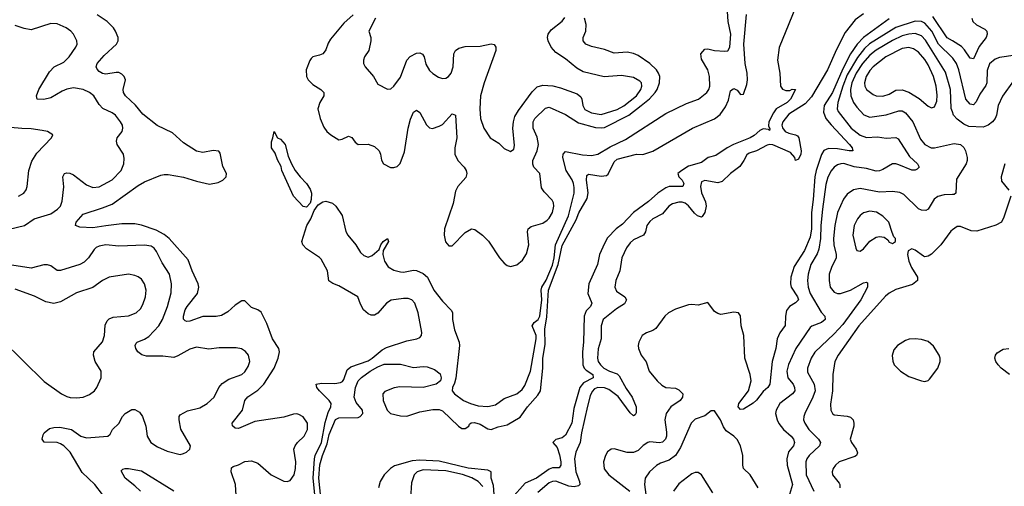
# Model space of a CAD drawing. Header units: inches. Extents: x 1649636 to 1815363, y 506543 to 641975.
# Tile 213 of 256: x 1734238 to 1740321, y 564680 to 567560. Entities that reach past the tile are written whole.
import ezdxf

# ---------------------------------------------------------------- set-up
doc = ezdxf.new("R2010")
doc.units = ezdxf.units.IN
doc.header["$MEASUREMENT"] = 0
doc.layers.add('B7536', color=7, linetype='Continuous')
doc.layers.add('B7546', color=7, linetype='Continuous')

msp = doc.modelspace()

# ---------------------------------------------------------------- linework, layer by layer
at = {"layer": 'B7536', "color": 5}
for points, elevation in [([(1739050, 567680.2), (1738930, 567387.6), (1738920.2, 567310), (1738934, 567230), (1738937.3, 567150), (1738950, 567131), (1738970, 567122.8), (1738996, 567124), (1739011, 567131), (1739031, 567130), (1738999.5, 567070), (1738978.7, 567050), (1738910.9, 567009.1), (1738894.9, 566985.1), (1738866.3, 566930), (1738864.2, 566904.2), (1738872.7, 566887.3), (1738870, 566875.3), (1738863.2, 566883.2), (1738830, 566885.6), (1738810, 566875.7), (1738774.8, 566845.2), (1738750, 566830.6), (1738647, 566790), (1738609.2, 566770), (1738538.2, 566721.8), (1738490.9, 566709.1), (1738450, 566679.4), (1738370, 566655.1), (1738328.2, 566630), (1738302.9, 566610), (1738310.2, 566590), (1738330.5, 566570.5), (1738340.6, 566550), (1738333.7, 566530), (1738250, 566529.8), (1738230, 566522), (1738180.8, 566490), (1738121.8, 566438.2), (1738030.1, 566369.9), (1737961.3, 566298.7), (1737922.6, 566270), (1737870, 566212.8), (1737850, 566179.5), (1737819.5, 566110), (1737806.7, 566050), (1737753.1, 565930), (1737748.5, 565870), (1737772.6, 565810), (1737763.6, 565790), (1737737.6, 565762.4), (1737725.2, 565730), (1737722, 565570), (1737715.9, 565510), (1737717.7, 565430), (1737725.4, 565410), (1737736.7, 565396.7), (1737778.6, 565370), (1737780.8, 565350), (1737721.2, 565318.8), (1737698.2, 565290), (1737660.9, 565159.1), (1737650, 565069.6), (1737610, 564996), (1737590, 564978), (1737550.7, 564969.3), (1737531.3, 564950), (1737558.3, 564918.3), (1737573.1, 564873.1), (1737581.9, 564830), (1737580.6, 564810), (1737570, 564793.7), (1737530, 564792.9), (1737510, 564785.9), (1737430, 564729.2), (1737361.6, 564698.4), (1737276.4, 564603.6)], 360), ([(1736060.5, 564630), (1736051.2, 564730), (1736058.4, 564850), (1736063.6, 564870), (1736102.1, 564950), (1736125.4, 565074.6), (1736144.1, 565135.9), (1736160.2, 565170), (1736161.3, 565190), (1736150.5, 565210), (1736089.9, 565270), (1736074.6, 565290), (1736069.7, 565310), (1736103.2, 565316.8), (1736185.8, 565314.2), (1736219.9, 565320.1), (1736232.7, 565327.3), (1736240.6, 565339.4), (1736262, 565398), (1736283.3, 565416.7), (1736390, 565454.2), (1736415, 565470), (1736477.4, 565522.6), (1736503.4, 565536.6), (1736630, 565578.5), (1736692.3, 565590), (1736710, 565597.7), (1736720.9, 565610), (1736723.2, 565630), (1736700.7, 565750), (1736679.6, 565810), (1736660.7, 565830), (1736638.1, 565838.1), (1736610, 565839.5), (1736532.1, 565827.9), (1736504.9, 565810), (1736450, 565749.2), (1736430, 565737.2), (1736410, 565736), (1736390, 565745.2), (1736361.2, 565770), (1736343.3, 565803.3), (1736326.6, 565850), (1736210, 565918.3), (1736172.6, 565932.6), (1736147.8, 565947.8), (1736138.9, 566010), (1736100.9, 566080.9), (1736090, 566093), (1736010, 566145.6), (1735987.8, 566170), (1735981.3, 566190), (1736011, 566290), (1736036, 566330), (1736057.7, 566382.3), (1736082.6, 566417.4), (1736110, 566436.8), (1736130, 566440.8), (1736170, 566428.3), (1736192.1, 566410), (1736230.5, 566350.5), (1736253.4, 566253.4), (1736264.6, 566230), (1736314.7, 566170), (1736344, 566124), (1736363.9, 566103.9), (1736390, 566093.8), (1736416.3, 566103.7), (1736458.5, 566141.5), (1736470, 566170.4), (1736484.4, 566190), (1736510.3, 566210.3), (1736516.9, 566190), (1736484.4, 566135.6), (1736482.3, 566110), (1736491.6, 566070), (1736514.1, 566034.1), (1736550, 566013.1), (1736590, 566003.4), (1736610, 566002.7), (1736670, 566013), (1736690, 566011.1), (1736730, 565993.3), (1736756.8, 565970), (1736795.7, 565890), (1736850, 565821.8), (1736905, 565765), (1736911.2, 565750), (1736911.9, 565710), (1736925, 565645), (1736953.3, 565570), (1736954.8, 565550), (1736932.1, 565347.9), (1736924.1, 565315.9), (1736911, 565290), (1736909.4, 565269.4), (1736924.4, 565250), (1736980.7, 565210), (1737022.3, 565190), (1737070, 565177.3), (1737130, 565171.9), (1737177.9, 565182.1), (1737230, 565221.6), (1737310, 565250.8), (1737343.2, 565276.8), (1737358.4, 565301.6), (1737393.8, 565390), (1737429.4, 565590), (1737427.8, 565610), (1737403.4, 565670), (1737416.5, 565690), (1737441.8, 565710), (1737452.3, 565730), (1737463.7, 565830), (1737458.9, 565890), (1737463.5, 565910), (1737490, 565952.3), (1737530, 566044.6), (1737539.7, 566090), (1737547.8, 566170), (1737629.3, 566350), (1737663.5, 566490), (1737664.3, 566524.3), (1737659.3, 566550), (1737651.4, 566571.4), (1737613.2, 566630), (1737594, 566710), (1737595.8, 566730), (1737610, 566747.5), (1737714.6, 566725.4), (1737770, 566721.7), (1737810, 566730.1), (1737885.4, 566774.6), (1737980.2, 566819.8), (1738230, 566981.9), (1738358, 567042), (1738431.5, 567070), (1738482.6, 567110), (1738495.1, 567130), (1738500.9, 567150), (1738499.2, 567210), (1738489.7, 567250.3), (1738450, 567316.8), (1738446.3, 567350), (1738470, 567377.7), (1738490, 567379.6), (1738530, 567370.8), (1738594.6, 567365.4), (1738611.9, 567368.1), (1738624.1, 567390), (1738630.8, 567470), (1738615.1, 567550), (1738609.9, 567610.1)], 380), ([(1735578.5, 564590), (1735572.1, 564690), (1735544.1, 564770), (1735546.8, 564793.2), (1735557.8, 564802.2), (1735590, 564811.5), (1735630, 564833.6), (1735670, 564837.6), (1735710, 564822.8), (1735791.3, 564750), (1735870, 564711.4), (1735890, 564708.8), (1735910, 564715.8), (1735933.4, 564750), (1735941.6, 564790), (1735943.2, 564830), (1735932.7, 564910), (1735939.8, 564930), (1735954.7, 564950), (1735995.9, 564990), (1736015.5, 565030), (1736015.3, 565070), (1735990, 565107.6), (1735962.9, 565122.9), (1735950, 565126.4), (1735930, 565124.2), (1735870, 565107.1), (1735690, 565079.5), (1735590, 565037.6), (1735570, 565038.9), (1735553.1, 565053.1), (1735551.3, 565070), (1735614.2, 565150), (1735628.9, 565210), (1735648.1, 565231.9), (1735710, 565273.2), (1735746, 565310), (1735810, 565409), (1735835.3, 565470), (1735842.2, 565510), (1735839.7, 565530), (1735799.8, 565590), (1735765.1, 565685.1), (1735730, 565754.3), (1735710, 565768.4), (1735670, 565783), (1735630, 565824.4), (1735610, 565823.8), (1735570, 565798.2), (1735524.2, 565755.8), (1735485.4, 565734.6), (1735451.5, 565728.5), (1735370, 565727.7), (1735290, 565699.8), (1735270, 565697.7), (1735261.2, 565701.2), (1735251.1, 565711.1), (1735250.9, 565730), (1735261.2, 565770), (1735272.1, 565790), (1735335.7, 565870), (1735345, 565910), (1735340.8, 565930), (1735302.9, 566010), (1735278.4, 566078.4), (1735161.4, 566210), (1735130, 566234.9), (1735081.1, 566261.1), (1734990, 566291.8), (1734950, 566300.5), (1734870, 566299.1), (1734770, 566288.7), (1734690, 566274.9), (1734610, 566280.3), (1734582.9, 566290), (1734587.7, 566310), (1734630, 566360.2), (1734750, 566398.3), (1734810, 566422.4), (1734970, 566536.6), (1735010, 566559.1), (1735110, 566600.9), (1735130, 566605.5), (1735155.5, 566604.5), (1735249.1, 566589.1), (1735330, 566562.6), (1735410, 566545.7), (1735463.9, 566556.1), (1735494, 566570), (1735514, 566590), (1735516, 566610), (1735493.6, 566653.6), (1735477.2, 566737.2), (1735469, 566749), (1735432.9, 566752.9), (1735370, 566741.3), (1735330, 566748.2), (1735250, 566800.4), (1735181.7, 566861.7), (1735086.5, 566906.5), (1734998, 566978), (1734953.1, 567033.1), (1734892.5, 567090), (1734879.5, 567110), (1734876.8, 567130), (1734890.9, 567190), (1734883.5, 567210), (1734870, 567224.7), (1734850, 567234), (1734835.2, 567235.2), (1734770, 567224.6), (1734750, 567228.1), (1734730, 567239.8), (1734715.8, 567255.8), (1734709.8, 567270), (1734716.5, 567290), (1734760.7, 567339.3), (1734835.8, 567410), (1734846.2, 567430), (1734846.4, 567450), (1734830.8, 567490), (1734817.6, 567510), (1734777.6, 567550), (1734716.8, 567590)], 420), ([(1736297.8, 567590), (1736240.3, 567539.7), (1736159.1, 567440.9), (1736144.5, 567415.5), (1736130, 567374), (1736119.8, 567360.2), (1736110, 567349.7), (1736090, 567340.5), (1736050, 567331.5), (1736039.2, 567320.8), (1736030, 567309), (1736008.7, 567250), (1736010.3, 567210), (1736021.1, 567190), (1736050, 567159.6), (1736098.4, 567130), (1736116.4, 567110), (1736116.4, 567090), (1736092, 567050), (1736079.5, 567010), (1736094.7, 566950), (1736116.3, 566896.3), (1736136.5, 566870), (1736159.5, 566850), (1736210, 566819.1), (1736230, 566822.4), (1736270, 566842), (1736290, 566833), (1736310, 566803.7), (1736330, 566789), (1736390, 566791.4), (1736430, 566776.5), (1736458.6, 566750), (1736467.1, 566730), (1736473.4, 566693.4), (1736486.4, 566670), (1736528.8, 566648.8), (1736550, 566648.4), (1736570, 566654.9), (1736588.3, 566671.7), (1736615.3, 566744.7), (1736638.9, 566890), (1736653, 566947), (1736670, 566990.3), (1736690, 567001.1), (1736710, 566987), (1736751.7, 566911.7), (1736770, 566891.8), (1736789.1, 566889.1), (1736830, 566902), (1736850, 566913.6), (1736910, 566978.4), (1736930, 566970.6), (1736937.6, 566830), (1736925.5, 566770), (1736926, 566730), (1736944.9, 566690), (1736983.7, 566650), (1736996.4, 566630), (1737001.3, 566610), (1736993.9, 566586.1), (1736945.5, 566530), (1736930, 566502.7), (1736915.3, 566424.7), (1736862.8, 566270), (1736859.6, 566230), (1736869.3, 566189.3), (1736890, 566163.7), (1736910, 566164.9), (1736990, 566247.2), (1737030, 566268.8), (1737050, 566265.3), (1737096.5, 566230), (1737133.3, 566193.3), (1737202, 566090), (1737230, 566057.4), (1737250, 566043.2), (1737270, 566037.6), (1737310, 566046.2), (1737345, 566075), (1737370, 566115.5), (1737382.4, 566170), (1737375.4, 566250), (1737379.8, 566270), (1737397, 566283), (1737470, 566304.2), (1737497.6, 566322.3), (1737510, 566334.3), (1737529.4, 566370), (1737536.9, 566410), (1737535, 566430), (1737527.1, 566447), (1737478.2, 566498.2), (1737462.3, 566522.3), (1737450.9, 566610), (1737414.3, 566650), (1737407.6, 566667.6), (1737408.8, 566690), (1737435.6, 566750), (1737444.1, 566790), (1737434.1, 566834.1), (1737409.2, 566890), (1737409.3, 566930), (1737419.9, 566950), (1737485.4, 567014.6), (1737510, 567020.1), (1737610, 566974.1), (1737690, 566924), (1737794.8, 566894.8), (1737830, 566891.9), (1737850, 566895.4), (1738000.4, 566970), (1738077.5, 567030), (1738128.1, 567071.9), (1738164, 567110), (1738176.3, 567130), (1738189.9, 567170), (1738191.9, 567210), (1738185.2, 567230), (1738171.2, 567250), (1738130.6, 567290), (1738059.6, 567339.6), (1738030, 567351.8), (1737990, 567359.5), (1737910, 567354.2), (1737850, 567375.4), (1737770, 567394.8), (1737735.8, 567410), (1737718.3, 567430), (1737719.7, 567450), (1737734.6, 567490), (1737738.5, 567530), (1737727.4, 567570)], 420), ([(1736098.8, 564610), (1736086.4, 564730), (1736092.2, 564812.2), (1736108.7, 564870), (1736137.5, 564942.5), (1736150, 564999), (1736190, 565091.8), (1736210, 565101.6), (1736330, 565104.3), (1736342.2, 565110), (1736357.1, 565130), (1736354.9, 565150), (1736317.5, 565197.5), (1736303.4, 565230), (1736313.3, 565290), (1736330, 565331.5), (1736348.8, 565351.2), (1736404.2, 565390), (1736450, 565417.4), (1736490, 565432.9), (1736590, 565434.2), (1736670, 565412.3), (1736730, 565418.5), (1736756.3, 565416.3), (1736801.3, 565401.3), (1736834.9, 565374.9), (1736841.3, 565350), (1736837.4, 565330), (1736810.4, 565310), (1736730.7, 565290), (1736585.8, 565294.2), (1736552.2, 565287.8), (1736494.7, 565265.3), (1736482, 565250), (1736484.3, 565210), (1736508.6, 565150), (1736528.6, 565130), (1736590, 565114), (1736630, 565112.9), (1736710, 565139.9), (1736790, 565153.6), (1736830, 565154.3), (1736850, 565145.2), (1736949.3, 565050), (1736970, 565037.6), (1736990, 565035.6), (1737012.9, 565050), (1737017.6, 565062.4), (1737027.9, 565072.1), (1737047.2, 565072.8), (1737082.5, 565062.6), (1737130, 565034.4), (1737150, 565029.7), (1737193.4, 565046.6), (1737250, 565059.8), (1737330, 565107.3), (1737374.3, 565170), (1737438.1, 565241.9), (1737455.2, 565270), (1737469.9, 565409.9), (1737470.8, 565470), (1737484.4, 565555.6), (1737482.5, 565650), (1737494.1, 565725.9), (1737505.7, 565890), (1737565.5, 566050), (1737590, 566167.2), (1737675.4, 566324.6), (1737692.8, 566367.2), (1737743.6, 566456.4), (1737749.1, 566490.9), (1737739.2, 566570), (1737741.7, 566598.3), (1737752.4, 566607.6), (1737830, 566594.3), (1737862.5, 566597.5), (1737873.1, 566606.9), (1737910, 566683.1), (1737930, 566698.6), (1738048, 566730), (1738087.3, 566727.3), (1738150, 566749.1), (1738393.6, 566890), (1738531.1, 566948.9), (1738565.8, 566974.2), (1738597.7, 567022.3), (1738617.1, 567062.9), (1738630, 567120.5), (1738645.6, 567134.4), (1738650, 567136.5), (1738670, 567125.3), (1738690, 567099.1), (1738710, 567100.5), (1738730, 567160.4), (1738734.3, 567190), (1738731.7, 567230), (1738719.4, 567290), (1738712.3, 567410), (1738728.7, 567591.3)], 360), ([(1736436.5, 567570), (1736394, 567490), (1736407, 567450), (1736407.6, 567430), (1736394, 567370), (1736368.5, 567330), (1736362, 567310), (1736362, 567290), (1736373.1, 567270), (1736424.2, 567210), (1736450, 567163), (1736510, 567130.7), (1736530, 567133.4), (1736550, 567150.5), (1736590, 567206), (1736629, 567311), (1736650, 567332.4), (1736690, 567354.5), (1736710, 567355.8), (1736726.9, 567346.9), (1736735.8, 567330), (1736746.7, 567286.7), (1736770, 567247.2), (1736790, 567227.6), (1736825.1, 567205.1), (1736850, 567196.5), (1736870, 567199.6), (1736887.3, 567210), (1736903.9, 567230), (1736915.7, 567270), (1736920.3, 567350), (1736929.8, 567370), (1736950, 567384.9), (1736990, 567394.4), (1737083, 567397), (1737150, 567412), (1737170, 567407.7), (1737179.5, 567390), (1737179.6, 567370), (1737107, 567170), (1737085.2, 567090), (1737081.2, 567010), (1737085.8, 566950), (1737105.7, 566890), (1737143.8, 566830), (1737197.7, 566797.7), (1737230, 566764.9), (1737270, 566747.3), (1737290, 566761), (1737295.4, 566784.6), (1737284.1, 566890), (1737287.9, 566930), (1737297.8, 566962.2), (1737319.5, 567000.5), (1737404.2, 567115.8), (1737434.6, 567145.4), (1737470, 567155.9), (1737532, 567152), (1737580, 567140), (1737681.8, 567101.8), (1737705, 567084.9), (1737711.5, 567070), (1737716.8, 567030), (1737730, 567006.4), (1737770, 566985.6), (1737830, 566974.4), (1737930, 567006), (1737970, 567028.7), (1738047.8, 567090), (1738076.2, 567130), (1738081.8, 567150), (1738078.7, 567170), (1738070, 567181.1), (1738030, 567204.1), (1737955.4, 567215.4), (1737848.3, 567208.3), (1737718.2, 567238.2), (1737680.7, 567260.7), (1737610, 567318.2), (1737550, 567358), (1737521.7, 567390), (1737502, 567430), (1737498.2, 567450), (1737503.1, 567470), (1737522.2, 567497.8), (1737590, 567550.2), (1737606.1, 567573.9)], 440), ([(1739450, 567597.1), (1739400, 567560), (1739337.9, 567482.1), (1739283.4, 567376.6), (1739228.9, 567250), (1739130, 567083.7), (1739090, 567040.8), (1738990, 566977.7), (1738952.4, 566930), (1738946.3, 566910), (1738950, 566893.1), (1738967.6, 566870), (1738990, 566858.8), (1739029.7, 566849.7), (1739042.9, 566843), (1739051.9, 566831.9), (1739065.2, 566750), (1739064, 566730), (1739050, 566698.9), (1739030, 566691.3), (1739025.8, 566710), (1738999.8, 566739.8), (1738890, 566787.2), (1738870, 566788.8), (1738855.3, 566784.7), (1738790, 566750.5), (1738744.3, 566735.7), (1738730, 566725.1), (1738712.2, 566690), (1738685.8, 566654.2), (1738628.6, 566611.4), (1738578.6, 566561.4), (1738550, 566552.2), (1738470, 566567.4), (1738450, 566559.7), (1738444.1, 566530), (1738450, 566490.6), (1738475.2, 566435.2), (1738478.5, 566410), (1738469.7, 566370.3), (1738454.7, 566345.3), (1738450, 566342.1), (1738425, 566350), (1738406, 566366), (1738370, 566411.5), (1738350, 566427.5), (1738330, 566433.7), (1738310, 566433.1), (1738270, 566424), (1738247.5, 566410), (1738210, 566362.7), (1738150, 566331.2), (1738130, 566315), (1738111.8, 566290), (1738103.2, 566250), (1738092.7, 566230), (1738030, 566200.5), (1738010, 566183.4), (1737987.1, 566152.9), (1737958.5, 566090), (1737944.9, 566010), (1737920.4, 565950), (1737914.4, 565910), (1737924.6, 565884.6), (1737977.1, 565850), (1737987, 565830), (1737973.9, 565806.1), (1737924.3, 565775.7), (1737841.8, 565710), (1737829.6, 565670.4), (1737830.1, 565590), (1737812, 565528), (1737806.8, 565470), (1737812.7, 565450), (1737825.3, 565430), (1737847.5, 565410), (1737882.7, 565390), (1737930, 565373.5), (1737942.2, 565362.2), (1737983.7, 565283.7), (1738022.3, 565230), (1738046.3, 565170), (1738046.7, 565133.3), (1738039.3, 565120.7), (1738030, 565115.3), (1738010, 565132.4), (1737935, 565235), (1737877.7, 565277.7), (1737850, 565287.9), (1737810, 565290.7), (1737790, 565281.3), (1737775.4, 565264.6), (1737762.5, 565237.5), (1737744.8, 565175.2), (1737708.1, 565010), (1737701.4, 564950), (1737674.5, 564890), (1737665.3, 564850), (1737673.5, 564770), (1737696.8, 564710), (1737699.1, 564690), (1737690, 564681.7), (1737664.4, 564675.6), (1737630, 564681.5), (1737550, 564712.2), (1737530, 564710.3), (1737510, 564701.2), (1737438.8, 564641.2)], 380), ([(1739610, 567565.6), (1739451.7, 567450), (1739411.3, 567408.6), (1739370, 567348.5), (1739323.3, 567256.7), (1739258.7, 567110), (1739206.9, 567030), (1739203.2, 566990), (1739218.2, 566950), (1739250, 566910.6), (1739364.1, 566790), (1739380.2, 566770), (1739384.7, 566750), (1739362.7, 566750), (1739290, 566763.6), (1739234.1, 566765.9), (1739206.4, 566753.6), (1739192.2, 566727.8), (1739158, 566630), (1739149.8, 566590), (1739139.8, 566450), (1739128.6, 566370), (1739129.1, 566270), (1739122.3, 566217.7), (1739085.6, 566134.4), (1739022.8, 566037.2), (1739002.3, 565970), (1738999.6, 565930), (1739003.6, 565910), (1739042.2, 565850), (1739048.2, 565830), (1739030, 565812.7), (1738992.9, 565790), (1738975.1, 565764.9), (1738969.3, 565730.7), (1738967.8, 565672.2), (1738933.1, 565626.9), (1738917.6, 565590), (1738908.2, 565530), (1738886.1, 565450), (1738871.5, 565310), (1738859.7, 565290), (1738830, 565264.5), (1738790, 565210.7), (1738770, 565193), (1738710, 565156.9), (1738690, 565154), (1738675.6, 565170), (1738679.8, 565190), (1738739.9, 565270), (1738757, 565330), (1738751.3, 565370), (1738718.2, 565470), (1738712.2, 565610), (1738694.3, 565670), (1738691.3, 565731.3), (1738679, 565750), (1738650, 565755.6), (1738570, 565740.7), (1738550, 565745.6), (1738530, 565758), (1738490, 565814), (1738430, 565798.9), (1738390, 565803.1), (1738370, 565799.8), (1738290, 565772.5), (1738245.7, 565750), (1738223.9, 565730), (1738167.1, 565652.9), (1738150, 565641.4), (1738110, 565627.3), (1738084.2, 565610), (1738062, 565570), (1738058.4, 565550), (1738061.4, 565530), (1738077.7, 565490), (1738107.2, 565447.2), (1738126.7, 565390), (1738175.8, 565330), (1738204.3, 565304.3), (1738229.4, 565289.4), (1738290, 565285), (1738310, 565275.7), (1738333.8, 565250), (1738333.5, 565230), (1738318.9, 565210), (1738261.4, 565170), (1738230.8, 565130), (1738224.2, 565090), (1738234, 565014), (1738233.1, 564990), (1738228.3, 564970), (1738210, 564951.7), (1738190, 564948.5), (1738130, 564953.4), (1738117.6, 564950), (1738090, 564931.9), (1738058.7, 564901.3), (1738030, 564887.6), (1737990, 564889.3), (1737910, 564910.8), (1737891.2, 564908.8), (1737870, 564892.6), (1737856.5, 564870), (1737844.4, 564830), (1737848.3, 564788.3), (1737877.3, 564750), (1738006.3, 564650)], 420), ([(1740000, 567324.3), (1739914.5, 567410), (1739872.8, 567490), (1739830, 567538.7), (1739809.6, 567549.6), (1739770, 567550.3), (1739650, 567512.1), (1739488.3, 567411.7), (1739456.9, 567383.1), (1739413.8, 567326.2), (1739350, 567219.4), (1739322.8, 567150), (1739292.9, 567050), (1739288.4, 567010), (1739293.6, 566993.6), (1739375.3, 566890), (1739430, 566846.6), (1739470, 566833.6), (1739536.5, 566836.5), (1739590, 566829.4), (1739650, 566832.4), (1739664, 566824), (1739735.4, 566715.4), (1739784.7, 566670), (1739794.7, 566650), (1739782.7, 566637.3), (1739770, 566631.7), (1739750, 566630.6), (1739670, 566664), (1739650, 566670.5), (1739630, 566670.5), (1739570, 566636.3), (1739550, 566627.8), (1739530, 566625.9), (1739470, 566641.1), (1739392.4, 566652.4), (1739330, 566671.7), (1739310, 566671.2), (1739290, 566664.7), (1739269.3, 566650.7), (1739250, 566627.7), (1739230, 566588.3), (1739217.1, 566542.9), (1739197.2, 566390), (1739186.4, 566290), (1739185.9, 566210), (1739175.4, 566144.6), (1739165.2, 566114.8), (1739125.4, 566050), (1739108.4, 565990), (1739105, 565950), (1739108.4, 565910), (1739121.5, 565870), (1739190, 565754.9), (1739211.8, 565730), (1739213.8, 565710), (1739190.3, 565690), (1739131.9, 565668.1), (1739120.4, 565659.6), (1739033.6, 565530), (1738987.6, 565432.4), (1738977.1, 565390), (1738984.3, 565350), (1739015.9, 565310), (1739025, 565290), (1739025.7, 565270), (1739012, 565250), (1738934, 565190), (1738910.3, 565150.3), (1738907.5, 565130), (1738916.5, 565090), (1738927.4, 565067.4), (1738957.5, 565030), (1739003, 564990), (1739018.2, 564970), (1739025.4, 564950), (1739018.2, 564930), (1738986.7, 564893.3), (1738976.3, 564850), (1738979.4, 564810), (1739011.9, 564690), (1738994.4, 564630)], 440), ([(1740000, 567428.9), (1739968.2, 567448.2), (1739879.6, 567579.6)], 420), ([(1734173, 566267), (1734267, 566290), (1734327.6, 566330), (1734430, 566362), (1734472.6, 566390), (1734490.9, 566410), (1734499.8, 566440.2), (1734510.7, 566529.3), (1734505.6, 566590), (1734516, 566610), (1734530, 566614.2), (1734547.7, 566612.3), (1734570, 566603.5), (1734650, 566540.7), (1734690, 566523.9), (1734730, 566529.2), (1734810, 566571.3), (1734864.8, 566630), (1734880.8, 566670), (1734883.3, 566703.3), (1734879.2, 566730), (1734841.3, 566790), (1734835.6, 566810), (1734840.7, 566830), (1734871.6, 566870), (1734876.3, 566890), (1734872.6, 566910), (1734861.1, 566930), (1734830, 566971), (1734810, 566986.2), (1734752.2, 567012.2), (1734730, 567036.3), (1734695.6, 567090), (1734670.4, 567110.4), (1734630, 567129.8), (1734570, 567139), (1734530, 567132.3), (1734500.4, 567119.6), (1734430, 567077.4), (1734387.5, 567067.5), (1734346.6, 567070), (1734342.4, 567090), (1734356, 567130), (1734421.8, 567238.2), (1734450.5, 567269.5), (1734510, 567297.6), (1734544.4, 567330), (1734584.7, 567390), (1734593, 567410), (1734591.3, 567430), (1734571.2, 567470), (1734555.1, 567490), (1734525.1, 567510), (1734470, 567534.2), (1734430, 567535.8), (1734310, 567497.4), (1734265.3, 567505.3), (1734210, 567523.9)], 440), ([(1740000, 566992.1), (1739992.9, 567012.9), (1739989.2, 567130), (1739957, 567236.9), (1739834.5, 567434.5), (1739810, 567459.9), (1739770, 567474.6), (1739731.1, 567471.1), (1739690, 567460.3), (1739630, 567431.6), (1739530, 567372.3), (1739490, 567340.7), (1739444, 567290), (1739406.3, 567230), (1739379.2, 567170), (1739370.4, 567130), (1739373.1, 567090), (1739389.4, 567049.4), (1739410, 567020.2), (1739453.6, 566973.6), (1739490, 566957.5), (1739590, 566972.2), (1739670, 566997.8), (1739690, 566997.5), (1739710, 566985.6), (1739756.3, 566930), (1739802.7, 566822.7), (1739830, 566789.2), (1739868.8, 566768.8), (1739888.5, 566768.5), (1740000, 566793.4)], 460), ([(1734230, 566471.6), (1734262.9, 566490), (1734278, 566510), (1734285.1, 566530), (1734293.8, 566630), (1734312.5, 566687.5), (1734343.7, 566736.3), (1734434, 566830), (1734442, 566850), (1734409.5, 566869.5), (1734376.4, 566876.4), (1734310, 566887.4), (1734252.3, 566887.7), (1734110, 566900.6)], 460), ([(1740000, 566481.3), (1739950, 566479.2), (1739910, 566469.8), (1739888.3, 566451.6), (1739850.1, 566389.9), (1739836.8, 566383.2), (1739810, 566384.4), (1739790, 566392.9), (1739700.2, 566480.2), (1739674.2, 566494.2), (1739630, 566500.2), (1739550, 566495.6), (1739430, 566517.4), (1739390, 566510.7), (1739350, 566483.9), (1739326.7, 566453.3), (1739289.6, 566370.3), (1739273.4, 566290), (1739265.7, 566210), (1739267.8, 566170), (1739282.1, 566110), (1739281.6, 566090), (1739252.6, 566030), (1739239, 565990), (1739237.7, 565950), (1739245.8, 565910), (1739270, 565878), (1739290, 565870.2), (1739309.4, 565869.4), (1739369.7, 565890), (1739450, 565936.2), (1739470, 565939.5), (1739475.5, 565935.5), (1739475.4, 565910), (1739434.5, 565830), (1739322.4, 565677.6), (1739270, 565620.2), (1739150, 565507.2), (1739126.7, 565470), (1739104.3, 565410), (1739105, 565385), (1739146.4, 565310), (1739152.3, 565270), (1739137.5, 565230), (1739088.6, 565130), (1739081.4, 565110), (1739081, 565090), (1739088.4, 565070), (1739113.8, 565030), (1739172.6, 564970), (1739184.2, 564950), (1739179.3, 564930), (1739115, 564870), (1739100.2, 564850), (1739094.3, 564830), (1739097.2, 564750), (1739144.6, 564650)], 460), ([(1740000, 566262), (1739990, 566254.7), (1739929.2, 566170), (1739870, 566112.8), (1739850, 566099.8), (1739830, 566096.9), (1739820.8, 566100.8), (1739770, 566138), (1739750, 566145.2), (1739727.1, 566132.9), (1739722, 566110), (1739730.3, 566070), (1739747.6, 566030), (1739785.2, 565970), (1739784.4, 565950), (1739753.9, 565926.1), (1739650, 565894.1), (1739610, 565872.9), (1739585.7, 565854.3), (1739421.4, 565670), (1739294.3, 565490), (1739274.1, 565450), (1739260.9, 565370), (1739258.5, 565270), (1739247, 565187), (1739249.3, 565149.3), (1739259.5, 565130), (1739270, 565121.7), (1739350, 565112.9), (1739370, 565106), (1739386, 565090), (1739391.1, 565070), (1739390.2, 565050), (1739369, 564970), (1739376, 564950), (1739404.9, 564910), (1739412.9, 564887.1), (1739408, 564870), (1739396.4, 564863.6), (1739301.3, 564830), (1739277, 564810), (1739263.1, 564790), (1739257, 564770), (1739259.5, 564750), (1739299.5, 564699.5), (1739304.2, 564690), (1739304.3, 564670)], 480), ([(1734750, 564629.4), (1734702, 564690), (1734624.4, 564764.4), (1734550, 564889.8), (1734510, 564929.7), (1734490, 564942.6), (1734470, 564949.7), (1734390, 564953.2), (1734378, 564970), (1734382.7, 564997.3), (1734390, 565010.7), (1734423.3, 565036.7), (1734450, 565043.6), (1734485.4, 565045.4), (1734558.8, 565030), (1734616.4, 564990), (1734650, 564978.4), (1734782, 564990), (1734797.7, 565002.3), (1734811.5, 565030), (1734850, 565067), (1734873.7, 565110), (1734890, 565128.8), (1734930, 565153.6), (1734950, 565154.3), (1734977.5, 565137.5), (1734997.8, 565110), (1735017.3, 565050), (1735024.9, 564990), (1735048.4, 564950), (1735090, 564922.6), (1735150, 564896), (1735230, 564877.1), (1735250, 564882), (1735269.5, 564890.5), (1735289, 564910), (1735292.7, 564930), (1735233.2, 565033.2), (1735223.5, 565090), (1735224, 565110), (1735230, 565122), (1735275, 565144.9), (1735350, 565164.5), (1735396.9, 565190), (1735438.7, 565230), (1735468.7, 565290), (1735490, 565314.9), (1735530, 565340.7), (1735609.6, 565370), (1735630, 565386.7), (1735650, 565419.3), (1735659.3, 565450), (1735650.9, 565490), (1735632.4, 565512.4), (1735607.6, 565527.6), (1735575.3, 565535.3), (1735470, 565534.6), (1735406.2, 565526.2), (1735330, 565539.7), (1735290, 565526), (1735215.4, 565484.6), (1735190, 565475.7), (1735122.7, 565482.7), (1735022.5, 565482.5), (1734991.8, 565491.8), (1734968.6, 565510), (1734955.6, 565530), (1734951.3, 565548.7), (1734956.8, 565563.2), (1734962.9, 565570), (1735010, 565587.5), (1735036, 565604), (1735098.4, 565670), (1735120.8, 565710), (1735151.7, 565790), (1735173.7, 565873.7), (1735175.8, 565930), (1735163.5, 565990), (1735118.6, 566058.6), (1735083.4, 566130), (1735069.4, 566149.4), (1735050, 566163.2), (1735010, 566169.2), (1734850, 566162), (1734770, 566169.8), (1734730, 566161.5), (1734710, 566153.5), (1734697.7, 566142.3), (1734662.6, 566090), (1734636.3, 566063.7), (1734610, 566049.9), (1734490, 566011), (1734470, 566012.8), (1734430, 566041), (1734410, 566047.8), (1734387.5, 566047.5), (1734310, 566026.5), (1734190, 566045.2)], 440), ([(1734130, 565581.6), (1734390, 565327.2), (1734496.3, 565250), (1734530, 565233.4), (1734550, 565228.9), (1734590, 565226), (1734630, 565230.3), (1734670, 565247.4), (1734700.5, 565270), (1734715.4, 565290), (1734741.1, 565350), (1734740.5, 565390), (1734703.7, 565450), (1734694.5, 565490), (1734697, 565510), (1734750, 565570.7), (1734761.5, 565610), (1734766.3, 565673.7), (1734778, 565702), (1734790, 565714), (1734815.3, 565724.7), (1734910, 565731.5), (1734957.6, 565750), (1734984.4, 565775.6), (1734998.7, 565801.3), (1735014.6, 565850), (1735018.5, 565890), (1735008.8, 565930), (1734990, 565957.7), (1734970, 565973.1), (1734950, 565981.4), (1734910, 565988.7), (1734790, 565969.8), (1734750.4, 565950), (1734690, 565906), (1734590, 565874.2), (1734490, 565817.6), (1734450, 565807.6), (1734398.9, 565818.9), (1734330, 565853.1), (1734210, 565895.8)], 460), ([(1738801, 564670), (1738750, 564749.8), (1738709.8, 564790), (1738704.7, 564810), (1738705.4, 564870), (1738690, 564929.6), (1738670, 564969.7), (1738650, 564989.7), (1738601.5, 565021.5), (1738586.2, 565046.1), (1738568.4, 565090), (1738530, 565146), (1738510, 565146.6), (1738470, 565115.4), (1738410, 565093.8), (1738385.8, 565070), (1738321, 564919), (1738290, 564870.7), (1738250, 564842), (1738197.3, 564822.7), (1738172.7, 564807.3), (1738129, 564770), (1738101.8, 564730), (1738097.7, 564690), (1738123.7, 564490)], 440), ([(1737170, 564628.5), (1737165.7, 564685.7), (1737151.5, 564730), (1737150.5, 564770), (1737130, 564778.9), (1737008.7, 564791.3), (1736830, 564834.4), (1736710, 564841.8), (1736662.6, 564837.4), (1736554.4, 564805.6), (1736527.9, 564790), (1736490.3, 564750), (1736466, 564710), (1736454.9, 564670)], 360), ([(1734983.9, 564650), (1734950, 564683.1), (1734890, 564729.8), (1734865.6, 564774.4), (1734874.8, 564785.2), (1734890, 564790.3), (1734910, 564790.2), (1734990, 564774.6), (1735190, 564651.7)], 420), ([(1737099.2, 564679.2), (1737070, 564709.6), (1737032, 564732), (1736973.4, 564753.4), (1736870, 564776.3), (1736730, 564780.7), (1736694.2, 564770), (1736674.8, 564750), (1736658.1, 564701.9), (1736652.7, 564607.3)], 380), ([(1738519.3, 564639.3), (1738449.3, 564750), (1738430, 564764.5), (1738410, 564765.1), (1738390, 564757.6), (1738310, 564695.4), (1738277.3, 564650)], 460)]:
    msp.add_lwpolyline(points, dxfattribs=dict(at, elevation=elevation))
for points, elevation in [([(1739730, 567387.6), (1739690, 567382.5), (1739588.6, 567330), (1739510, 567268.4), (1739490, 567247.2), (1739467.2, 567210), (1739457.2, 567170), (1739459.8, 567150), (1739470, 567129.2), (1739510, 567097.8), (1739530, 567090.2), (1739570, 567088.7), (1739610, 567101.3), (1739650, 567125.6), (1739690, 567126.9), (1739730, 567112), (1739794.6, 567074.6), (1739850, 567026.5), (1739870, 567016.5), (1739890, 567022.4), (1739902.9, 567057.1), (1739906.7, 567093.3), (1739899.6, 567150), (1739883.1, 567210), (1739850, 567282.3), (1739830, 567315.2), (1739790, 567359.5), (1739759.7, 567379.7)], 480), ([(1736010, 566403.1), (1735990, 566406.8), (1735929.2, 566470), (1735856.8, 566630), (1735854, 566654), (1735830, 566696), (1735815.5, 566735.5), (1735794, 566770), (1735793, 566807), (1735802.9, 566830), (1735810, 566870.8), (1735830.4, 566830.4), (1735850, 566822.4), (1735877.6, 566790), (1735897.5, 566717.5), (1735917, 566670), (1735940.2, 566630), (1735970, 566590.3), (1736010, 566548.5), (1736033.4, 566513.4), (1736040.2, 566490), (1736039.8, 566450), (1736031.8, 566428.2)], 380), ([(1739490, 566377.8), (1739450, 566367.7), (1739430, 566350.9), (1739414.5, 566330), (1739393.2, 566290), (1739384.8, 566230), (1739402.8, 566150), (1739410, 566136.4), (1739430, 566130.4), (1739450, 566144.9), (1739490, 566192.9), (1739530, 566218), (1739550, 566221.3), (1739578, 566218), (1739602, 566202), (1739610, 566186), (1739630, 566178), (1739648, 566190), (1739648, 566210), (1739639, 566219), (1739627.2, 566247.2), (1739606.6, 566310), (1739570, 566348.4), (1739531.1, 566371.1)], 480), ([(1739770, 565590.7), (1739732, 565588), (1739710, 565580.4), (1739661.3, 565550), (1739637.3, 565522.7), (1739628.1, 565488.1), (1739632.5, 565452.5), (1739641.1, 565430), (1739679.3, 565390), (1739730, 565357.4), (1739809.5, 565330.5), (1739830, 565327.7), (1739850, 565332.7), (1739859.2, 565340.8), (1739909.8, 565410), (1739924.2, 565450), (1739924.7, 565470), (1739919.2, 565490), (1739884.1, 565544.1), (1739850, 565573.8), (1739810, 565586.2)], 520)]:
    msp.add_lwpolyline(points, close=True, dxfattribs=dict(at, elevation=elevation))
at = {"layer": 'B7546', "color": 5}
for points, elevation in [([(1740120.2, 567570), (1740126.3, 567550), (1740148.1, 567528.1), (1740201.3, 567501.3), (1740212.1, 567490), (1740215.2, 567470), (1740208.3, 567450), (1740164.3, 567395.7), (1740130, 567319.1), (1740110, 567322), (1740074.8, 567374.8), (1740055.2, 567395.2), (1740000, 567428.9)], 420), ([(1740390, 567340.6), (1740290, 567327.1), (1740263.1, 567316.9), (1740230, 567286.9), (1740213.7, 567246.3), (1740211.7, 567170), (1740206.6, 567153.4), (1740170, 567101.4), (1740147.1, 567052.9), (1740130, 567034.8), (1740110, 567039.4), (1740083.4, 567070), (1740040.4, 567250), (1740024.9, 567290), (1740002.1, 567322.1), (1740000, 567324.3)], 440), ([(1740378, 567182), (1740310, 567088.3), (1740282.7, 567030), (1740273.2, 566970), (1740264.1, 566950), (1740247.7, 566930), (1740221.8, 566910), (1740190, 566897.3), (1740101.3, 566901.3), (1740070, 566915.1), (1740030, 566945.8), (1740007.5, 566970), (1740000, 566992.1)], 460), ([(1740000, 566793.4), (1740010, 566795.6), (1740050, 566790.4), (1740070, 566770.5), (1740081.1, 566750), (1740090.3, 566710), (1740090.3, 566690), (1740084.9, 566670), (1740025.2, 566574.8), (1740021.3, 566490), (1740010, 566481.7), (1740000, 566481.3)], 460), ([(1740323.1, 566670), (1740300.5, 566590), (1740303, 566563), (1740348.5, 566508.5)], 480), ([(1740361.6, 566470), (1740318.6, 566341.4), (1740303.2, 566310), (1740268.2, 566291.8), (1740150, 566253.9), (1740116.2, 566256.2), (1740050, 566284.4), (1740030, 566284), (1740000, 566262)], 480), ([(1740353.3, 565370), (1740301.5, 565410), (1740283.5, 565430), (1740268.6, 565450), (1740262.7, 565470), (1740265.3, 565490), (1740275.8, 565504.2), (1740313.8, 565526.2), (1740349.1, 565530.9)], 480)]:
    msp.add_lwpolyline(points, dxfattribs=dict(at, elevation=elevation))

doc.saveas('drawing.dxf')
